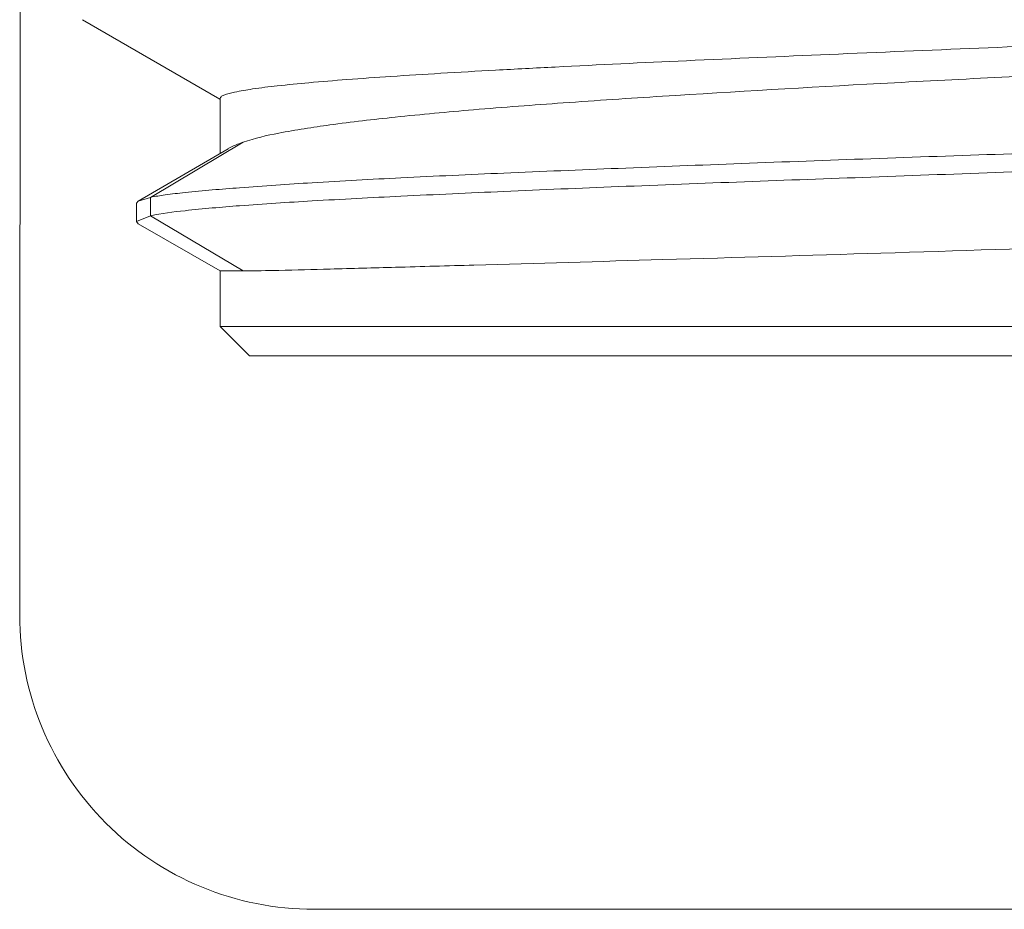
# Model space of a CAD drawing. Header units: centimetres. Extents: x -29.7 to 29.7, y -21 to 21.
# Tile 13 of 34: x 18.27 to 18.506, y -1.415 to -1.202. Entities that reach past the tile are written whole.
import ezdxf

# ---------------------------------------------------------------- set-up
doc = ezdxf.new("R2010")
doc.units = ezdxf.units.CM
doc.header["$MEASUREMENT"] = 0
doc.layers.add('06___PRT_ALL_SURFS', color=7, linetype='Continuous')

msp = doc.modelspace()

# ---------------------------------------------------------------- linework, layer by layer
at = {"layer": '06___PRT_ALL_SURFS', "lineweight": 9}
for points in [[(18.27028, -0.96952), (18.27028, -0.96952), (18.27011, -1.34447), (18.27011, -1.34447)], [(18.28516, -1.20155), (18.28516, -1.20155), (18.31808, -1.22061), (18.31808, -1.22061)], [(18.31819, -1.23363), (18.31819, -1.23363), (18.31819, -1.22042), (18.31819, -1.22042)], [(18.32014, -1.2325), (18.32014, -1.2325), (18.29855, -1.24508), (18.29855, -1.24508)], [(18.32374, -1.23093), (18.32374, -1.23093), (18.30146, -1.24418), (18.30146, -1.24418)], [(18.29855, -1.24508), (18.29855, -1.24508), (18.30146, -1.24418), (18.30146, -1.24418)], [(18.30146, -1.24418), (18.30146, -1.24418), (18.30146, -1.24859), (18.30146, -1.24859)], [(18.29812, -1.24559), (18.29812, -1.24559), (18.29855, -1.24508), (18.29855, -1.24508)], [(18.29812, -1.24558), (18.29812, -1.24558), (18.29812, -1.25001), (18.29812, -1.25001)], [(18.30146, -1.24859), (18.30146, -1.24859), (18.29812, -1.25001), (18.29812, -1.25001)], [(18.32374, -1.26184), (18.32374, -1.26184), (18.30146, -1.24859), (18.30146, -1.24859)], [(18.29812, -1.25001), (18.29812, -1.25001), (18.29855, -1.25052), (18.29855, -1.25052)], [(18.31819, -1.26184), (18.31819, -1.26184), (18.29856, -1.25052), (18.29856, -1.25052)], [(18.32374, -1.26184), (18.32374, -1.26184), (18.31819, -1.26184), (18.31819, -1.26184)], [(18.31819, -1.27517), (18.31819, -1.27517), (18.31819, -1.26184), (18.31819, -1.26184)], [(18.31819, -1.27517), (18.31819, -1.27517), (18.69606, -1.27517), (18.69606, -1.27517)], [(18.32525, -1.28224), (18.32525, -1.28224), (18.31819, -1.27517), (18.31819, -1.27517)], [(18.32525, -1.28224), (18.32525, -1.28224), (18.689, -1.28224), (18.689, -1.28224)], [(18.34072, -1.4151), (18.34072, -1.4151), (18.67352, -1.4151), (18.67352, -1.4151)]]:
    msp.add_open_spline(points, degree=3, dxfattribs=at)
for points, knots in [([(18.31819, -1.22042), (18.31819, -1.22028), (18.31829, -1.22015), (18.3184, -1.22005), (18.3186, -1.21987), (18.31882, -1.21977), (18.31906, -1.21967), (18.31988, -1.21934), (18.32077, -1.21912), (18.32165, -1.21893), (18.32308, -1.21862), (18.32451, -1.21839), (18.32595, -1.21817), (18.32793, -1.21788), (18.32992, -1.21764), (18.33191, -1.21742), (18.33444, -1.21714), (18.33696, -1.21689), (18.33949, -1.21666), (18.34252, -1.21639), (18.34557, -1.21614), (18.3486, -1.21591), (18.35213, -1.21564), (18.35565, -1.21539), (18.35917, -1.21515), (18.36315, -1.21489), (18.36712, -1.21464), (18.3711, -1.2144), (18.37549, -1.21413), (18.37988, -1.21389), (18.38428, -1.21365), (18.38905, -1.21338), (18.39382, -1.21313), (18.39859, -1.21289), (18.40908, -1.21235), (18.41956, -1.21186), (18.43005, -1.21138), (18.44148, -1.21086), (18.45292, -1.21036), (18.46434, -1.20987), (18.47629, -1.20936), (18.48825, -1.20886), (18.5002, -1.20836), (18.51224, -1.20786), (18.52428, -1.20736), (18.53632, -1.20685), (18.548, -1.20636), (18.55968, -1.20586), (18.57136, -1.20535), (18.58225, -1.20486), (18.59315, -1.20437), (18.60404, -1.20384), (18.61375, -1.20336), (18.62347, -1.20287), (18.63318, -1.20232), (18.64135, -1.20187), (18.64952, -1.20138), (18.65769, -1.20082), (18.66111, -1.20058), (18.66452, -1.20033), (18.66792, -1.20006), (18.67085, -1.19983), (18.67376, -1.19958), (18.67668, -1.19931), (18.67908, -1.19908), (18.68148, -1.19884), (18.68388, -1.19855), (18.68575, -1.19833), (18.68761, -1.1981), (18.68946, -1.1978), (18.69076, -1.19759), (18.69206, -1.19735), (18.69336, -1.19705), (18.69412, -1.19686), (18.69488, -1.19667), (18.69555, -1.19629)], [0, 0, 0, 0, 0.04, 0.04, 0.04, 0.08, 0.08, 0.08, 0.12, 0.12, 0.12, 0.16, 0.16, 0.16, 0.2, 0.2, 0.2, 0.24, 0.24, 0.24, 0.28, 0.28, 0.28, 0.32, 0.32, 0.32, 0.36, 0.36, 0.36, 0.4, 0.4, 0.4, 0.44, 0.44, 0.44, 0.48, 0.48, 0.48, 0.52, 0.52, 0.52, 0.56, 0.56, 0.56, 0.6, 0.6, 0.6, 0.64, 0.64, 0.64, 0.68, 0.68, 0.68, 0.72, 0.72, 0.72, 0.76, 0.76, 0.76, 0.8, 0.8, 0.8, 0.84, 0.84, 0.84, 0.88, 0.88, 0.88, 0.92, 0.92, 0.92, 0.96, 0.96, 0.96, 1, 1, 1, 1]), ([(18.66654, -1.20647), (18.65458, -1.20742), (18.64261, -1.20816), (18.63064, -1.20885), (18.6152, -1.20974), (18.59976, -1.21054), (18.58432, -1.21134), (18.5667, -1.21224), (18.54909, -1.21315), (18.53148, -1.21404), (18.51318, -1.21497), (18.49488, -1.21586), (18.47658, -1.21685), (18.45915, -1.21779), (18.44171, -1.2188), (18.42429, -1.21991), (18.41636, -1.22041), (18.40843, -1.22094), (18.40051, -1.22151), (18.39333, -1.22202), (18.38616, -1.22256), (18.37899, -1.22316), (18.37272, -1.22369), (18.36645, -1.22427), (18.36019, -1.22493), (18.35495, -1.22548), (18.34972, -1.22608), (18.34451, -1.22679), (18.34042, -1.22735), (18.33633, -1.22798), (18.33227, -1.22877), (18.32938, -1.22933), (18.32651, -1.22998), (18.32374, -1.23093)], [0, 0, 0, 0, 0.090909, 0.090909, 0.090909, 0.181818, 0.181818, 0.181818, 0.272727, 0.272727, 0.272727, 0.363636, 0.363636, 0.363636, 0.454545, 0.454545, 0.454545, 0.545455, 0.545455, 0.545455, 0.636364, 0.636364, 0.636364, 0.727273, 0.727273, 0.727273, 0.818182, 0.818182, 0.818182, 0.909091, 0.909091, 0.909091, 1, 1, 1, 1]), ([(18.30146, -1.24418), (18.30262, -1.24394), (18.30379, -1.24376), (18.30497, -1.2436), (18.30656, -1.24338), (18.30816, -1.2432), (18.30976, -1.24303), (18.31411, -1.24257), (18.31849, -1.24221), (18.32286, -1.24188), (18.32866, -1.24143), (18.33446, -1.24104), (18.34028, -1.24068), (18.34737, -1.24025), (18.35446, -1.23986), (18.36157, -1.2395), (18.36979, -1.23909), (18.37802, -1.23872), (18.38625, -1.23836), (18.39539, -1.23796), (18.40454, -1.23759), (18.41369, -1.23722), (18.42355, -1.23683), (18.4334, -1.23644), (18.44325, -1.23606), (18.4536, -1.23567), (18.46394, -1.23528), (18.47429, -1.23491), (18.49553, -1.23414), (18.51678, -1.23344), (18.53802, -1.23267), (18.55848, -1.23194), (18.57894, -1.23116), (18.5994, -1.23036), (18.61731, -1.22967), (18.63522, -1.22897), (18.65312, -1.22813), (18.66704, -1.22748), (18.68095, -1.22676), (18.69484, -1.22584)], [0, 0, 0, 0, 0.076923, 0.076923, 0.076923, 0.153846, 0.153846, 0.153846, 0.230769, 0.230769, 0.230769, 0.307692, 0.307692, 0.307692, 0.384615, 0.384615, 0.384615, 0.461538, 0.461538, 0.461538, 0.538462, 0.538462, 0.538462, 0.615385, 0.615385, 0.615385, 0.692308, 0.692308, 0.692308, 0.769231, 0.769231, 0.769231, 0.846154, 0.846154, 0.846154, 0.923077, 0.923077, 0.923077, 1, 1, 1, 1]), ([(18.69484, -1.23024), (18.68095, -1.23115), (18.66704, -1.23183), (18.65312, -1.23247), (18.63522, -1.2333), (18.61731, -1.23407), (18.5994, -1.23477), (18.57895, -1.23556), (18.55848, -1.23626), (18.53802, -1.23699), (18.51678, -1.23775), (18.49553, -1.23854), (18.4743, -1.23932), (18.4541, -1.24006), (18.4339, -1.2408), (18.4137, -1.24161), (18.40454, -1.24198), (18.39539, -1.24236), (18.38625, -1.24277), (18.37802, -1.24313), (18.36979, -1.24351), (18.36157, -1.24391), (18.35447, -1.24426), (18.34737, -1.24463), (18.34027, -1.24504), (18.33446, -1.24538), (18.32866, -1.24574), (18.32286, -1.24619), (18.31849, -1.24652), (18.31412, -1.24691), (18.30976, -1.24738), (18.30697, -1.24768), (18.3042, -1.24803), (18.30146, -1.24859)], [0, 0, 0, 0, 0.090909, 0.090909, 0.090909, 0.181818, 0.181818, 0.181818, 0.272727, 0.272727, 0.272727, 0.363636, 0.363636, 0.363636, 0.454545, 0.454545, 0.454545, 0.545455, 0.545455, 0.545455, 0.636364, 0.636364, 0.636364, 0.727273, 0.727273, 0.727273, 0.818182, 0.818182, 0.818182, 0.909091, 0.909091, 0.909091, 1, 1, 1, 1]), ([(18.32374, -1.23093), (18.32338, -1.23105), (18.32302, -1.23118), (18.32267, -1.23132), (18.3218, -1.23165), (18.32094, -1.23202), (18.32014, -1.23249)], [0, 0, 0, 0, 0.5, 0.5, 0.5, 1, 1, 1, 1]), ([(18.32374, -1.26184), (18.32659, -1.26184), (18.32944, -1.26178), (18.33229, -1.26171), (18.33638, -1.26161), (18.34047, -1.26151), (18.34455, -1.26139), (18.34979, -1.26125), (18.35502, -1.26111), (18.36026, -1.26097), (18.36654, -1.26079), (18.37281, -1.26062), (18.37909, -1.26044), (18.3942, -1.26001), (18.40931, -1.25957), (18.42442, -1.25913), (18.44186, -1.25862), (18.4593, -1.25812), (18.47674, -1.25758), (18.49503, -1.25701), (18.51332, -1.25641), (18.53161, -1.25579), (18.54921, -1.25521), (18.56681, -1.25462), (18.58441, -1.25392), (18.59983, -1.25331), (18.61526, -1.25261), (18.63068, -1.25181), (18.64264, -1.25119), (18.6546, -1.25052), (18.66654, -1.2496)], [0, 0, 0, 0, 0.1, 0.1, 0.1, 0.2, 0.2, 0.2, 0.3, 0.3, 0.3, 0.4, 0.4, 0.4, 0.5, 0.5, 0.5, 0.6, 0.6, 0.6, 0.7, 0.7, 0.7, 0.8, 0.8, 0.8, 0.9, 0.9, 0.9, 1, 1, 1, 1]), ([(18.27011, -1.34447), (18.2701, -1.36321), (18.27754, -1.38117), (18.29078, -1.39442), (18.30402, -1.40767), (18.32199, -1.4151), (18.34072, -1.4151)], [0, 0, 0, 0, 0.5, 0.5, 0.5, 1, 1, 1, 1])]:
    msp.add_open_spline(points, degree=3, knots=knots, dxfattribs=at)

doc.saveas('drawing.dxf')
